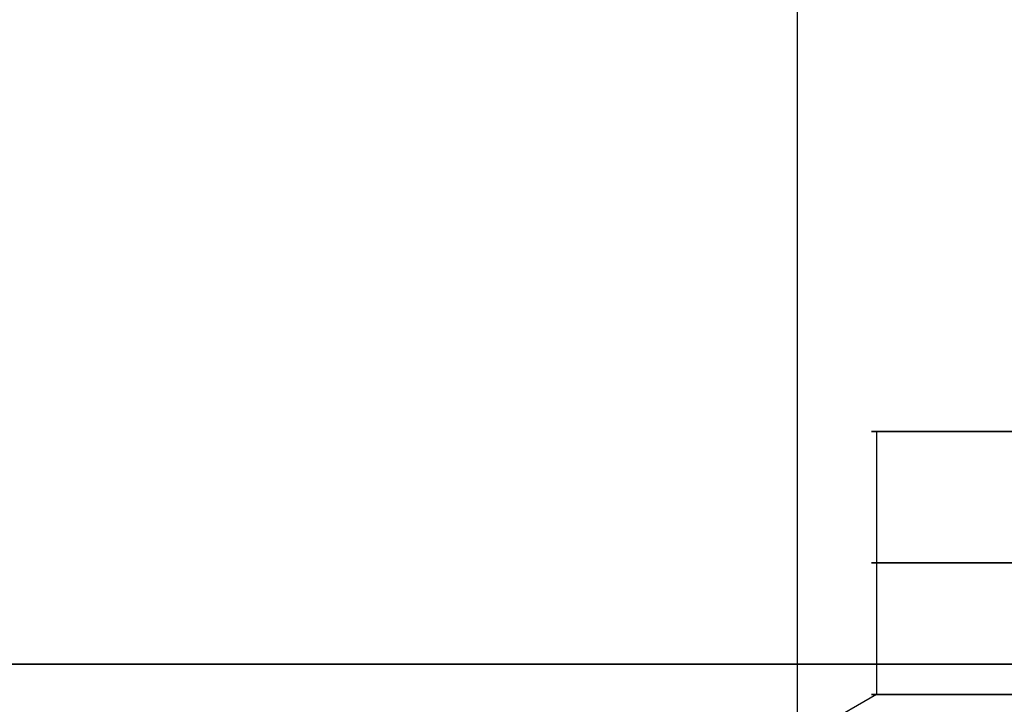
# Model space of a CAD drawing. Header units: centimetres. Extents: x -2.49 to 2.49, y -2.2 to 3.1.
# Tile 157 of 256: x -1.38 to -1.08, y -0.94 to -0.73. Entities that reach past the tile are written whole.
import ezdxf

# ---------------------------------------------------------------- set-up
doc = ezdxf.new("R2010")
doc.units = ezdxf.units.CM
doc.layers.add('Default', color=7, linetype='Continuous', true_color=0x000000)

# ---------------------------------------------------------------- blocks, each defined once
blk = doc.blocks.new('124610')
at = {"layer": 'Default', "extrusion": (0, -1, 0)}
for start, end in [(0, 180), (180, 0)]:
    blk.add_arc((0, 0, -9.7414), 14, start, end, dxfattribs=at)
at = {"layer": 'Default'}
blk.add_open_spline([(-11.45, 6.7328), (-11.45, 9.2664), (-11.45, 11.8)], degree=2, dxfattribs=at)
blk = doc.blocks.new('18388')
at = {"layer": 'Default'}
for p, q in [((-11.2095, 12.85, -0.5903), (-10.5728, 12.85, -0.5568)), ((-11.2095, 12.85, -0.5903), (-11.2095, 12.05, -0.5903)), ((-11.2095, 12.05, -0.5903), (-11.3715, 11.9563, -0.5989))]:
    blk.add_line(p, q, dxfattribs=at)
at = {"layer": 'Default', "extrusion": (0, -1, 0)}
for centre in [(0, 0, -12.85), (0, 0, -12.45)]:
    blk.add_arc(centre, 11.225, 93.01466, 273.01466, dxfattribs=at)
at = {"layer": 'Default', "extrusion": (0, 1, 0)}
for centre, radius in [((0, 0, 12.85), 10.5875), ((0, 0, 12.05), 11.225)]:
    blk.add_arc(centre, radius, 266.98534, 86.98534, dxfattribs=at)
blk = doc.blocks.new('F1610M_ASM')
at = {"layer": 'Default'}
for name, p in [('124610', (0, -19)), ('18388', (0, -21.4))]:
    blk.add_blockref(name, p, dxfattribs=at)

msp = doc.modelspace()

# ---------------------------------------------------------------- block references
at = {"layer": 'Default', "xscale": 0.1, "yscale": 0.1, "zscale": 0.1}
msp.add_blockref('F1610M_ASM', (0, 0), dxfattribs=at)

doc.saveas('drawing.dxf')
